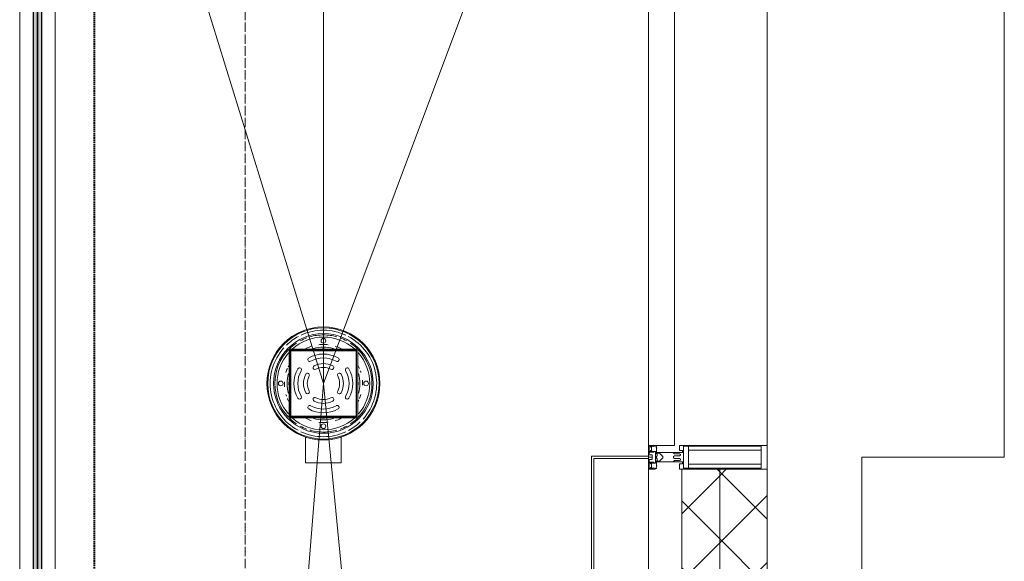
# Model space of a CAD drawing. Header units: millimetres. Extents: x 5617 to 183965, y 7718 to 172958.
# Tile 6 of 120: x 32250 to 34325, y 22231 to 23372. Entities that reach past the tile are written whole.
import ezdxf

# ---------------------------------------------------------------- set-up
doc = ezdxf.new("R2010")
doc.units = ezdxf.units.MM
for name, pattern in [('Линия сетки', [25, 20, -2.5, 0, -2.5]), ('Штрих_3_1_5_', [4.5, 3, -1.5]), ('Штриховая_ш3 п1_5', [4.5, 3, -1.5])]:
    doc.linetypes.add(name, pattern=pattern)
doc.layers.add('_Разделитель помещений_', color=4, linetype='Штриховая_ш3 п1_5', lineweight=40, true_color=0x00ffff)
for name, color, linetype, lineweight in [('Арматура трубопроводов', 7, 'Continuous', 18), ('Импосты витража', 7, 'Continuous', 18), ('Колонны', 7, 'Continuous', 18), ('Ограждение', 7, 'Continuous', 18), ('Оси', 7, 'Continuous', 9), ('Панели витража', 7, 'Continuous', 18), ('Перекрытия', 7, 'Continuous', 18), ('Поручни', 7, 'Continuous', 18), ('Сантехнические приборы', 7, 'Continuous', 18), ('Стены разрез', 7, 'Continuous', 40), ('Стены штриховка', 7, 'Continuous', 40), ('Элементы узлов', 7, 'Continuous', 18)]:
    doc.layers.add(name, color=color, linetype=linetype, lineweight=lineweight)
pattern_1 = [(45, (0, 0), (-70.71068, 70.71068), []), (135, (0, 0), (-70.71068, -70.71068), [])]

# ---------------------------------------------------------------- blocks, each defined once
blk = doc.blocks.new('135_SLK_K4_AR_rvt-1-МКСС_К4_L05_18_600_')
at = {"layer": '_Разделитель помещений_', "color": 7, "linetype": 'Штрих_3_1_5_', "true_color": 0xccffff}
blk.add_line((82432.5, 15682.5), (82432.5, 24360), dxfattribs=at)
at = {"layer": 'Перекрытия', "color": 254, "true_color": 0xcccccc}
for p, q in [((84349.8, 23650), (84349.8, 22450)), ((84349.8, 22450), (84049.8, 22450)), ((84049.8, 22450), (84049.8, 21950))]:
    blk.add_line(p, q, dxfattribs=at)
blk = doc.blocks.new('System Panel - A_PAN_Glass-7496875-МКСС_К4_L05_18_600_')
at = {"layer": 'Панели витража', "color": 254, "lineweight": 5, "true_color": 0xcccccc}
for p, q in [((-587.5, 55), (-587.5, 0)), ((587.5, 55), (-573.5, 55)), ((587.5, 0), (587.5, 55)), ((-587.5, 0), (587.5, 0))]:
    blk.add_line(p, q, dxfattribs=at)
blk = doc.blocks.new('Rectangular Mullion - R_StandardFrame_50Wx250H-4664157-МКСС_К4_L05_18_600_')
at = {"layer": 'Импосты витража', "color": 254, "lineweight": 5, "true_color": 0xcccccc}
for p, q in [((83850, 22450), (83850, 23625)), ((83600, 22452.5), (83600, 22475))]:
    blk.add_line(p, q, dxfattribs=at)
blk = doc.blocks.new('Rectangular Mullion - R_StandardFrame_50Wx250H-5814808-МКСС_К4_L05_18_600_')
at = {"layer": 'Импосты витража', "color": 254, "lineweight": 5, "true_color": 0xcccccc}
for p, q in [((83850, 22425), (83850, 22450)), ((83600, 21952.5), (83600, 22447.5)), ((83850, 21950), (83850, 21975))]:
    blk.add_line(p, q, dxfattribs=at)
blk = doc.blocks.new('Rectangular Mullion - 50Wx250H-2623690-МКСС_К4_L05_18_600_')
at = {"layer": 'Элементы узлов', "color": 254, "lineweight": 5, "true_color": 0xcccccc}
for p, q in [((-25, 65.2), (-25, 250)), ((-25, 250), (0, 250)), ((25, 250), (0, 250)), ((25, 65.2), (25, 250)), ((-23, 237.3), (0, 237.3)), ((-23, 237.3), (-23, 73.6)), ((-14.9, 84), (-14.9, 237.3)), ((23, 237.3), (0, 237.3)), ((14.9, 84), (14.9, 237.3)), ((23, 237.3), (23, 73.6)), ((0, 84), (-23, 84)), ((0, 84), (23, 84)), ((-14, 65.2), (-25, 65.2)), ((-0.5, 73.6), (-23, 73.6)), ((-14, 71.3), (-14, 65.2)), ((-10, 71.3), (-14, 71.3)), ((-10, 53), (-10, 71.3)), ((-7, 65.2), (-5.9, 67.3)), ((-7, 65.2), (-7, 54.7)), ((-4.1, 67.3), (-5.9, 67.3)), ((-4.1, 67.3), (-2.9, 65.1)), ((-2.9, 65.1), (-2.9, 54.6)), ((0.5, 73.6), (23, 73.6)), ((4.1, 67.3), (2.9, 65.1)), ((2.9, 65.1), (2.9, 54.6)), ((4.1, 67.3), (5.9, 67.3)), ((7, 65.2), (5.9, 67.3)), ((7, 65.2), (7, 54.7)), ((10, 71.3), (14, 71.3)), ((10, 53), (10, 71.3)), ((14, 71.3), (14, 65.2)), ((14, 65.2), (25, 65.2)), ((-8.7, 53), (-10, 53)), ((-10, 53), (-10, 17)), ((-8.7, 53), (-7, 54.7)), ((-1.3, 53), (-2.9, 54.6)), ((0, 53), (-1.3, 53)), ((0, 53), (1.3, 53)), ((1.3, 53), (2.9, 54.6)), ((8.7, 53), (7, 54.7)), ((8.7, 53), (10, 53)), ((10, 53), (10, 17)), ((-8.5, 23), (-1.5, 30)), ((-8.5, 18.5), (-8.5, 23)), ((-1.5, 30), (0, 30)), ((1.5, 30), (0, 30)), ((8.5, 23), (1.5, 30)), ((8.5, 18.5), (8.5, 23)), ((-23.8, 14.6), (-25, 14.2)), ((-25, 0), (-25, 14.2)), ((-22.3, 17), (-23.8, 17)), ((-23.8, 17), (-23.8, 14.6)), ((-22.5, 10.6), (-23.8, 14.6)), ((-22.5, 10.6), (-23.7, 9.9)), ((-23.7, 1.3), (-23.7, 9.9)), ((-23.7, 1.3), (-11.8, 1.3)), ((-23.2, 10.2), (-22.5, 8)), ((-22.5, 8), (-22.5, 4.5)), ((-21.3, 4.5), (-22.5, 4.5)), ((-22.3, 17), (-22.3, 16)), ((-22.3, 16), (-21.3, 16)), ((-19, 17.6), (-21.3, 16)), ((-21.3, 4.5), (-21.3, 6.5)), ((-21.3, 6.5), (-14.2, 6.5)), ((-18.4, 16.6), (-19, 17.6)), ((-7.4, 16.6), (-18.4, 16.6)), ((-14.2, 6.5), (-14.2, 4.5)), ((-13.2, 4.5), (-14.2, 4.5)), ((-13.2, 4.5), (-12.2, 7.2)), ((-12.7, 7.6), (-11.3, 11.4)), ((-12.7, 7.6), (-11.8, 6.9)), ((-12.2, 9), (-12.2, 14.8)), ((-12.2, 14.8), (0, 14.8)), ((-11.8, 1.3), (-11.8, 6.9)), ((-10.5, 11.2), (-11.3, 11.4)), ((-10.5, 1.5), (-10.5, 11.2)), ((-4.8, 1.5), (-10.5, 1.5)), ((-10, 17), (-7.5, 17)), ((-7.5, 18.5), (-8.5, 18.5)), ((-7.5, 17), (-7.5, 18.5)), ((-7.4, 18), (-7.4, 16.6)), ((-2.6, 18), (-7.4, 18)), ((0, 8), (-4.8, 8)), ((-4.8, 1.5), (-4.8, 8)), ((-2.6, 18), (-2.6, 16.8)), ((-2.6, 16.8), (0, 16.8)), ((2.6, 16.8), (0, 16.8)), ((0, 14.8), (0, 16.8)), ((0, 14.8), (0, 16.8)), ((12.2, 14.8), (0, 14.8)), ((0, 0), (0, 8)), ((0, 8), (4.8, 8)), ((0, 0), (0, 8)), ((2.6, 18), (2.6, 16.8)), ((2.6, 18), (7.4, 18)), ((4.8, 1.5), (4.8, 8)), ((4.8, 1.5), (10.5, 1.5)), ((7.4, 18), (7.4, 16.6)), ((7.4, 16.6), (18.4, 16.6)), ((7.5, 18.5), (8.5, 18.5)), ((7.5, 17), (7.5, 18.5)), ((10, 17), (7.5, 17)), ((10.5, 11.2), (11.3, 11.4)), ((10.5, 1.5), (10.5, 11.2)), ((12.7, 7.6), (11.3, 11.4)), ((12.7, 7.6), (11.8, 6.9)), ((11.8, 1.3), (11.8, 6.9)), ((23.7, 1.3), (11.8, 1.3)), ((12.2, 9), (12.2, 14.8)), ((13.2, 4.5), (12.2, 7.2)), ((13.2, 4.5), (14.2, 4.5)), ((21.3, 6.5), (14.2, 6.5)), ((14.2, 6.5), (14.2, 4.5)), ((18.4, 16.6), (19, 17.6)), ((19, 17.6), (21.3, 16)), ((22.3, 16), (21.3, 16)), ((21.3, 4.5), (21.3, 6.5)), ((21.3, 4.5), (22.5, 4.5)), ((22.3, 17), (22.3, 16)), ((22.3, 17), (23.8, 17)), ((22.5, 10.6), (23.8, 14.6)), ((22.5, 10.6), (23.7, 9.9)), ((23.2, 10.2), (22.5, 8)), ((22.5, 8), (22.5, 4.5)), ((23.7, 1.3), (23.7, 9.9)), ((23.8, 17), (23.8, 14.6)), ((23.8, 14.6), (25, 14.2)), ((25, 0), (25, 14.2)), ((-25, 0), (0, 0)), ((25, 0), (0, 0))]:
    blk.add_line(p, q, dxfattribs=at)
for centre, start, end in [((-0.5, 73.1), 360, 90), ((0.5, 73.1), 90, 180)]:
    blk.add_arc(centre, 0.5, start, end, dxfattribs=at)
blk = doc.blocks.new('A_SLK_PAN_Type1 - Прямой тип панели-6537291-МКСС_К4_L05_18_600_')
at = {"layer": 'Колонны', "color": 254, "lineweight": 5, "true_color": 0xcccccc}
for p, q in [((-252.5, 120), (252.5, 120)), ((-252.5, 0), (-252.5, 120)), ((-247.5, 115), (-247.5, 0)), ((247.5, 115), (-247.5, 115)), ((247.5, 0), (247.5, 115)), ((252.5, 120), (252.5, 0)), ((-247.5, 0), (-252.5, 0)), ((252.5, 0), (247.5, 0))]:
    blk.add_line(p, q, dxfattribs=at)
blk = doc.blocks.new('Ограждение - Ограждение-6058531-МКСС_К4_L05_18_600_')
at = {"layer": 'Ограждение', "lineweight": 5, "true_color": 0xfcfefe}
for points in [[(-438, 6800), (-438, 8577), (-446, 8577), (-446, 6800)], [(-429, 6800), (-429, 8577), (-437, 8577), (-437, 6800)]]:
    blk.add_hatch(color=7, dxfattribs=at).paths.add_polyline_path(points)
at = {"layer": 'Поручни', "color": 254, "lineweight": 5, "true_color": 0xcccccc}
for p, q in [((-475, 8577), (-475, 6800)), ((-475, 8577), (-446.5, 8577)), ((-446.5, 8577), (-446.5, 6800)), ((-438, 8577), (-446, 8577)), ((-446, 8577), (-446, 6800)), ((-438, 6800), (-438, 8577)), ((-438, 8577), (-437, 8577)), ((-429, 8577), (-437, 8577)), ((-437, 8577), (-437, 6800)), ((-429, 6800), (-429, 8577)), ((-428.5, 8577), (-428.5, 6800)), ((-428.5, 8577), (-400, 8577)), ((-400, 6800), (-400, 8577)), ((-446.5, 6800), (-475, 6800)), ((-446, 6800), (-438, 6800)), ((-437, 6800), (-438, 6800)), ((-437, 6800), (-429, 6800)), ((-400, 6800), (-428.5, 6800))]:
    blk.add_line(p, q, dxfattribs=at)
blk = doc.blocks.new('HL_RU_balcony and terrace drain_HL5100T-A-200505 - HL_Трап для балконов и террас_HL5100T-V108-МКСС_К4_L05_18_600_')
at = {"layer": 'Арматура трубопроводов', "color": 253, "lineweight": 5, "true_color": 0xaaaaaa}
for centre in [(0, 90), (-90, 0), (90, 0), (0, -90)]:
    blk.add_circle(centre, 4.99, dxfattribs=at)
for centre, radius, start, end in [((-29, 50.2), 4, 119.9633, 299.9633), ((0, 0), 62, 60.0367, 119.9633), ((0, 0), 54, 60.0367, 119.9633), ((0, 0), 42, 62.1245, 117.8755), ((29, 50.2), 4, 240.0367, 60.0367), ((0, 0), 62, 150.0367, 209.9633), ((0, 0), 54, 150.0367, 209.9633), ((-50.2, 29), 4, 330.0367, 150.0367), ((-33.6, 17.8), 4, 332.1245, 152.1245), ((-17.8, 33.6), 4, 117.8755, 297.8755), ((0, 0), 34, 62.1245, 117.8755), ((17.8, 33.6), 4, 242.1245, 62.1245), ((33.6, 17.8), 4, 27.8755, 207.8755), ((50.2, 29), 4, 29.9633, 209.9633), ((0, 0), 54, 330.0367, 29.9633), ((0, 0), 62, 330.0367, 29.9633), ((0, 0), 42, 152.1245, 207.8755), ((0, 0), 34, 152.1245, 207.8755), ((0, 0), 34, 332.1245, 27.8755), ((0, 0), 42, 332.1245, 27.8755), ((-33.6, -17.8), 4, 207.8755, 27.8755), ((33.6, -17.8), 4, 152.1245, 332.1245), ((-50.2, -29), 4, 209.9633, 29.9633), ((-17.8, -33.6), 4, 62.1245, 242.1245), ((0, 0), 42, 242.1245, 297.8755), ((0, 0), 34, 242.1245, 297.8755), ((17.8, -33.6), 4, 297.8755, 117.8755), ((50.2, -29), 4, 150.0367, 330.0367), ((-29, -50.2), 4, 60.0367, 240.0367), ((0, 0), 62, 240.0367, 299.9633), ((0, 0), 54, 240.0367, 299.9633), ((29, -50.2), 4, 299.9633, 119.9633)]:
    blk.add_arc(centre, radius, start, end, dxfattribs=at)
at = {"layer": 'Сантехнические приборы', "color": 253, "lineweight": 5, "true_color": 0xaaaaaa}
for p, q in [((-72.5, -72.5), (-72.5, 72.5)), ((72.5, 72.5), (-72.5, 72.5)), ((-70, 70), (-70, -70)), ((-70, 70), (70, 70)), ((69, 69), (-69, 69)), ((-69, 69), (-69, -69)), ((69, -69), (69, 69)), ((70, -70), (70, 70)), ((72.5, 72.5), (72.5, -72.5)), ((167.5, 37.5), (112.8, 37.5)), ((167.5, -37.5), (167.5, 37.5)), ((112.8, -37.5), (167.5, -37.5)), ((72.5, -72.5), (-72.5, -72.5)), ((-70, -70), (70, -70)), ((-69, -69), (69, -69))]:
    blk.add_line(p, q, dxfattribs=at)
for radius, start, end in [(119, 0, 180), (117.2, 0, 180), (105, 360, 180), (112.2, 48.0494, 152.1357), (102.3, 45.9057, 134.127), (97.7, 48.8824, 131.1176), (97.7, 138.1874, 180), (102.3, 135.6896, 146.1473), (82.3, 112.5, 116.9573), (82.3, 106.1904, 108.7525), (76.7, 73.9956, 106.0044), (82.3, 87.4519, 94.7372), (73, 87.9729, 92.0271), (72.9, 90, 91.6217), (72.9, 88.3783, 90), (82.3, 67.5, 73.6381), (82.3, 63.0427, 64.6984), (97.7, 360, 41.8126), (102.3, 33.8527, 44.3104), (112.2, 28.2705, 43.7469), (112.2, 154.9137, 180), (102.3, 151.3537, 160), (102.3, 20, 28.6463), (112.2, 360, 25.0863), (102.3, 163.9323, 180), (82.3, 153.0427, 162.6827), (76.7, 163.9956, 180), (82.3, 17.3173, 26.9573), (76.7, 360, 16.0044), (102.3, 360, 16.0677), (119, 180, 0), (117.2, 180, 0), (112.2, 180, 204.5865), (105, 180, 360), (102.3, 180, 196.0677), (97.7, 180, 221.8126), (82.3, 173.1044, 180), (82.3, 180, 186.8956), (76.7, 180, 196.0044), (73, 177.9729, 180), (73, 180, 182.0271), (72.9, 178.3783, 181.6217), (97.7, 318.1874, 360), (72.9, 358.3783, 1.6217), (73, 360, 1.8286), (73, 357.9729, 360), (76.7, 343.9956, 360), (82.3, 360, 6.8956), (82.3, 353.1044, 360), (102.3, 345.5515, 360), (112.2, 334.9137, 360), (102.3, 200, 208.6463), (82.3, 198.0579, 206.9573), (82.3, 333.0427, 341.9421), (102.3, 331.3537, 340), (102.3, 343.9323, 344.9371), (112.2, 207.8643, 223.7469), (102.3, 213.8527, 224.3336), (112.2, 228.0494, 331.5655), (102.3, 315.6664, 326.1473), (102.3, 225.873, 314.0943), (97.7, 228.8824, 311.1176), (82.3, 243.0427, 244.6984), (82.3, 247.5, 253.8096), (76.7, 253.9956, 286.0044), (82.3, 267.4519, 274.7372), (73, 267.9729, 272.0271), (72.9, 268.3783, 270), (72.9, 270, 271.6217), (82.3, 286.3619, 288.7525), (82.3, 292.5, 296.9573)]:
    blk.add_arc((0, 0), radius, start, end, dxfattribs=at)
blk = doc.blocks.new('135_SLK_K4_AR_FCD_rvt-1-МКСС_К4_L05_18_600_')
at = {"layer": 'Стены разрез', "lineweight": 5, "true_color": 0xcccccc}
h = blk.add_hatch(dxfattribs=at)
h.set_pattern_fill('FP_4', color=254, style=0, pattern_type=2)
h.set_pattern_definition(pattern_1)
h.paths.add_polyline_path([(83750, 21975), (83750, 22425), (83670, 22425), (83670, 21975)])
h = blk.add_hatch(dxfattribs=at)
h.set_pattern_fill('FP_4', color=254, style=0, pattern_type=2)
h.set_pattern_definition(pattern_1)
h.paths.add_polyline_path([(83850, 21975), (83850, 22425), (83750, 22425), (83750, 21975)])
at = {"layer": 'Перекрытия', "color": 254, "lineweight": 5, "true_color": 0xcccccc}
for p, q in [((82373.2, 24360), (82915, 22605.4)), ((82915, 22605.4), (83480, 24114.5)), ((82915, 22605.4), (82915, 23605.4)), ((82915, 22605.4), (82350, 15600)), ((83600, 15600), (82915, 22605.4))]:
    blk.add_line(p, q, dxfattribs=at)
at = {"layer": 'Стены разрез', "color": 254, "lineweight": 9, "true_color": 0xcccccc}
for p, q in [((83670, 22425), (83670, 21975)), ((83850, 22425), (83670, 22425)), ((83850, 21975), (83850, 22425))]:
    blk.add_line(p, q, dxfattribs=at)
at = {"layer": 'Стены штриховка', "color": 254, "lineweight": 9, "true_color": 0xcccccc}
blk.add_line((83750, 21975), (83750, 22425), dxfattribs=at)
at = {"layer": 'Импосты витража', "color": 254, "lineweight": 5, "true_color": 0xcccccc}
for name in ['Rectangular Mullion - R_StandardFrame_50Wx250H-4664157-МКСС_К4_L05_18_600_', 'Rectangular Mullion - R_StandardFrame_50Wx250H-5814808-МКСС_К4_L05_18_600_']:
    blk.add_blockref(name, (0, 0), dxfattribs=at)
at = {"layer": 'Импосты витража', "color": 254, "lineweight": 5, "true_color": 0xcccccc, "rotation": 270}
blk.add_blockref('Rectangular Mullion - 50Wx250H-2623690-МКСС_К4_L05_18_600_', (83600, 22450), dxfattribs=at)
at = {"layer": 'Колонны', "color": 254, "lineweight": 5, "true_color": 0xcccccc, "rotation": 89.99999999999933}
blk.add_blockref('A_SLK_PAN_Type1 - Прямой тип панели-6537291-МКСС_К4_L05_18_600_', (83600, 22200), dxfattribs=at)
at = {"layer": 'Ограждение', "color": 254, "lineweight": 5, "true_color": 0xcccccc}
blk.add_blockref('Ограждение - Ограждение-6058531-МКСС_К4_L05_18_600_', (82750, 15400), dxfattribs=at)
at = {"layer": 'Панели витража', "color": 254, "lineweight": 5, "true_color": 0xcccccc, "rotation": 270}
blk.add_blockref('System Panel - A_PAN_Glass-7496875-МКСС_К4_L05_18_600_', (83600, 23062.5), dxfattribs=at)
at = {"layer": 'Сантехнические приборы', "color": 253, "lineweight": 5, "true_color": 0xaaaaaa, "rotation": 269.9999999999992}
blk.add_blockref('HL_RU_balcony and terrace drain_HL5100T-A-200505 - HL_Трап для балконов и террас_HL5100T-V108-МКСС_К4_L05_18_600_', (82915, 22605.4), dxfattribs=at)

msp = doc.modelspace()

# ---------------------------------------------------------------- linework, layer by layer
at = {"layer": 'Оси', "linetype": 'Линия сетки'}
msp.add_line((32724.8, 12025.7), (32724.8, 33150), dxfattribs=at)

# ---------------------------------------------------------------- block references
at = {"lineweight": 5}
for name in ['135_SLK_K4_AR_FCD_rvt-1-МКСС_К4_L05_18_600_', '135_SLK_K4_AR_rvt-1-МКСС_К4_L05_18_600_']:
    msp.add_blockref(name, (-50025.2, 0), dxfattribs=at)

doc.saveas('drawing.dxf')
